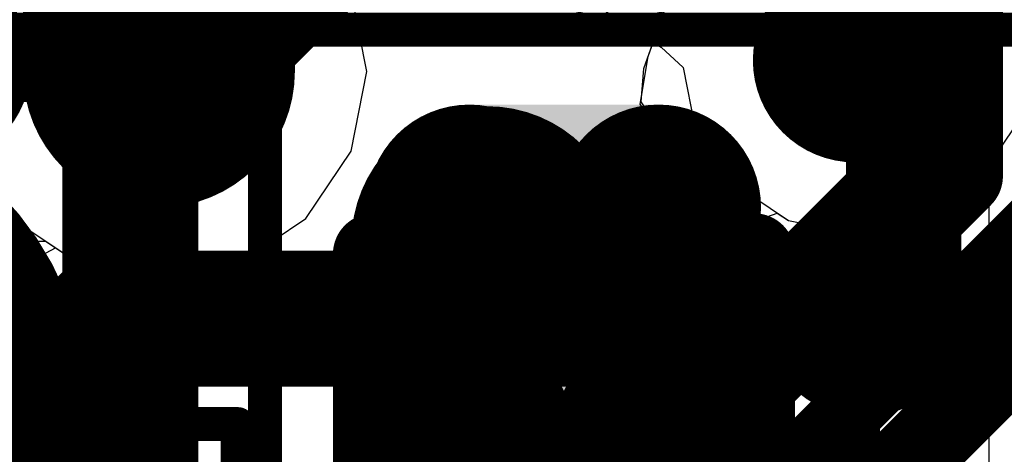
# Model space of a CAD drawing. Header units: millimetres. Extents: x -2 to 68, y -2 to 27.4.
# Tile 71 of 256: x 11.824 to 13.273, y 10.611 to 11.25. Entities that reach past the tile are written whole.
import ezdxf

# ---------------------------------------------------------------- set-up
doc = ezdxf.new("R2010")
doc.units = ezdxf.units.MM
for name, color, linetype in [('BottomLayer', 5, 'Continuous'), ('BottomSolder', 6, 'Continuous'), ('DrillGuide', 244, 'Continuous'), ('Mechanical13', 56, 'Continuous'), ('Mechanical15', 56, 'Continuous'), ('Mechanical88', 56, 'Continuous'), ('MidLayer1', 16, 'Continuous'), ('MidLayer2', 76, 'Continuous'), ('MidLayer3', 90, 'Continuous'), ('MidLayer4', 156, 'Continuous'), ('MidLayer5', 130, 'Continuous'), ('MidLayer6', 216, 'Continuous'), ('MidLayer7', 6, 'Continuous'), ('MidLayer8', 54, 'Continuous'), ('MultiLayer', 9, 'Continuous'), ('TopLayer', 1, 'Continuous'), ('TopPaste', 8, 'Continuous'), ('TopSolder', 216, 'Continuous'), ('ViaHoleLayer', 16, 'Continuous')]:
    doc.layers.add(name, color=color, linetype=linetype)

# ---------------------------------------------------------------- blocks, each defined once
blk = doc.blocks.new('TP_0_8MM_B_77')
at = {"layer": 'BottomLayer', "const_width": 0.4001}
blk.add_lwpolyline([(-0.2, 0, 1), (0.2, 0, 1)], format="xyb", close=True, dxfattribs=at)
at = {"layer": 'BottomSolder', "const_width": 0.45}
blk.add_lwpolyline([(-0.225, 0, 1), (0.225, 0, 1)], format="xyb", close=True, dxfattribs=at)
blk = doc.blocks.new('DSC2311_F_________1_162')
at = {"layer": 'Mechanical15', "const_width": 0.05}
blk.add_lwpolyline([(-1.4, -1.165), (1.4, -1.165)], dxfattribs=at)
blk = doc.blocks.new('CAP_0402_220')
at = {"layer": 'Mechanical15', "const_width": 0.05}
blk.add_lwpolyline([(0.9, -0.44), (-0.9, -0.44)], dxfattribs=at)
blk = doc.blocks.new('CAP_0402_419')
at = {"layer": 'Mechanical13', "const_width": 0.12}
for points in [[(0.53, 0.28), (-0.53, 0.28)], [(-0.53, -0.28), (-0.53, 0.28)], [(0.53, -0.28), (-0.53, -0.28)]]:
    blk.add_lwpolyline(points, dxfattribs=at)
at = {"layer": 'Mechanical13', "const_width": 0.06}
for points in [[(-0.56, 0.28, 1), (-0.5, 0.28, 1)], [(-0.56, 0.28, 1), (-0.5, 0.28, 1)], [(-0.56, -0.28, 1), (-0.5, -0.28, 1)], [(-0.56, -0.28, 1), (-0.5, -0.28, 1)]]:
    blk.add_lwpolyline(points, format="xyb", close=True, dxfattribs=at)
at = {"layer": 'Mechanical15', "const_width": 0.05}
for points in [[(0.9, 0.44), (-0.9, 0.44)], [(0.22, 0), (-0.22, 0)], [(0.9, -0.44), (-0.9, -0.44)]]:
    blk.add_lwpolyline(points, dxfattribs=at)
at = {"layer": 'Mechanical15', "const_width": 0.025}
blk.add_lwpolyline([(-0.2325, 0, 1), (-0.2075, 0, 1)], format="xyb", close=True, dxfattribs=at)
at = {"layer": 'TopLayer', "const_width": 0.1508}
for points in [[(-0.6746, 0.1392, 1), (-0.5238, 0.1392, 1)], [(-0.3462, 0.1392, 1), (-0.1954, 0.1392, 1)], [(-0.6746, -0.1392, 1), (-0.5238, -0.1392, 1)], [(-0.3462, -0.1392, 1), (-0.1954, -0.1392, 1)]]:
    blk.add_lwpolyline(points, format="xyb", close=True, dxfattribs=at)
at = {"layer": 'TopLayer'}
for points in [[(-0.2708, 0.29), (-0.5992, 0.29), (-0.2708, -0.29), (-0.5992, -0.29)], [(-0.12, 0.1392), (-0.75, 0.1392), (-0.12, -0.1392), (-0.75, -0.1392)]]:
    blk.add_solid(points, dxfattribs=at)
at = {"layer": 'TopPaste', "const_width": 0.1508}
for points in [[(-0.6746, 0.1392, 1), (-0.5238, 0.1392, 1)], [(-0.3462, 0.1392, 1), (-0.1954, 0.1392, 1)], [(-0.6746, -0.1392, 1), (-0.5238, -0.1392, 1)], [(-0.3462, -0.1392, 1), (-0.1954, -0.1392, 1)]]:
    blk.add_lwpolyline(points, format="xyb", close=True, dxfattribs=at)
at = {"layer": 'TopPaste'}
for points in [[(-0.2708, 0.29), (-0.5992, 0.29), (-0.2708, -0.29), (-0.5992, -0.29)], [(-0.12, 0.1392), (-0.75, 0.1392), (-0.12, -0.1392), (-0.75, -0.1392)]]:
    blk.add_solid(points, dxfattribs=at)
at = {"layer": 'TopSolder', "const_width": 0.1508}
for points in [[(-0.6746, 0.1392, 1), (-0.5238, 0.1392, 1)], [(-0.3462, 0.1392, 1), (-0.1954, 0.1392, 1)], [(-0.6746, -0.1392, 1), (-0.5238, -0.1392, 1)], [(-0.3462, -0.1392, 1), (-0.1954, -0.1392, 1)]]:
    blk.add_lwpolyline(points, format="xyb", close=True, dxfattribs=at)
at = {"layer": 'TopSolder'}
for points in [[(-0.2708, 0.29), (-0.5992, 0.29), (-0.2708, -0.29), (-0.5992, -0.29)], [(-0.12, 0.1392), (-0.75, 0.1392), (-0.12, -0.1392), (-0.75, -0.1392)]]:
    blk.add_solid(points, dxfattribs=at)
blk = doc.blocks.new('CAP_0201_427')
at = {"layer": 'Mechanical13', "const_width": 0.12}
for points in [[(0.32, 0.17), (-0.32, 0.17)], [(-0.32, -0.17), (-0.32, 0.17)], [(0.32, -0.17), (0.32, 0.17)], [(0.32, -0.17), (-0.32, -0.17)]]:
    blk.add_lwpolyline(points, dxfattribs=at)
at = {"layer": 'Mechanical13', "const_width": 0.06}
for points in [[(-0.35, 0.17, 1), (-0.29, 0.17, 1)], [(-0.35, 0.17, 1), (-0.29, 0.17, 1)], [(0.29, 0.17, 1), (0.35, 0.17, 1)], [(0.29, 0.17, 1), (0.35, 0.17, 1)], [(-0.35, -0.17, 1), (-0.29, -0.17, 1)], [(-0.35, -0.17, 1), (-0.29, -0.17, 1)], [(0.29, -0.17, 1), (0.35, -0.17, 1)], [(0.29, -0.17, 1), (0.35, -0.17, 1)]]:
    blk.add_lwpolyline(points, format="xyb", close=True, dxfattribs=at)
at = {"layer": 'Mechanical15', "const_width": 0.05}
for points in [[(0.53, 0.27), (-0.53, 0.27)], [(-0.53, -0.27), (-0.53, 0.27)], [(0.53, -0.27), (0.53, 0.27)], [(0, -0.135), (0, 0.135)], [(0.135, 0), (-0.135, 0)], [(0.53, -0.27), (-0.53, -0.27)]]:
    blk.add_lwpolyline(points, dxfattribs=at)
at = {"layer": 'Mechanical15'}
for points, const_width in [([(-0.5425, 0.27, 1), (-0.5175, 0.27, 1)], 0.025), ([(-0.5425, 0.27, 1), (-0.5175, 0.27, 1)], 0.025), ([(0.5175, 0.27, 1), (0.5425, 0.27, 1)], 0.025), ([(0.5175, 0.27, 1), (0.5425, 0.27, 1)], 0.025), ([(-0.0125, 0.135, 1), (0.0125, 0.135, 1)], 0.025), ([(0.1013, 0, 1), (-0.1013, 0, 1)], 0.05), ([(-0.1475, 0, 1), (-0.1225, 0, 1)], 0.025), ([(-0.1138, 0, 1), (-0.0888, 0, 1)], 0.025), ([(0.0888, 0, 1), (0.1138, 0, 1)], 0.025), ([(0.1225, 0, 1), (0.1475, 0, 1)], 0.025), ([(-0.0125, -0.135, 1), (0.0125, -0.135, 1)], 0.025), ([(-0.5425, -0.27, 1), (-0.5175, -0.27, 1)], 0.025), ([(-0.5425, -0.27, 1), (-0.5175, -0.27, 1)], 0.025), ([(0.5175, -0.27, 1), (0.5425, -0.27, 1)], 0.025), ([(0.5175, -0.27, 1), (0.5425, -0.27, 1)], 0.025)]:
    blk.add_lwpolyline(points, format="xyb", close=True, dxfattribs=dict(at, const_width=const_width))
at = {"layer": 'TopLayer', "const_width": 0.0806}
for points in [[(-0.3897, 0.0894, 1), (-0.3091, 0.0894, 1)], [(-0.2409, 0.0894, 1), (-0.1603, 0.0894, 1)], [(0.1603, 0.0894, 1), (0.2409, 0.0894, 1)], [(0.3091, 0.0894, 1), (0.3897, 0.0894, 1)], [(-0.3897, -0.0894, 1), (-0.3091, -0.0894, 1)], [(-0.2409, -0.0894, 1), (-0.1603, -0.0894, 1)], [(0.1603, -0.0894, 1), (0.2409, -0.0894, 1)], [(0.3091, -0.0894, 1), (0.3897, -0.0894, 1)]]:
    blk.add_lwpolyline(points, format="xyb", close=True, dxfattribs=at)
at = {"layer": 'TopLayer'}
for points in [[(-0.2006, 0.17), (-0.3494, 0.17), (-0.2006, -0.17), (-0.3494, -0.17)], [(0.2006, -0.17), (0.3494, -0.17), (0.2006, 0.17), (0.3494, 0.17)], [(-0.12, 0.0894), (-0.43, 0.0894), (-0.12, -0.0894), (-0.43, -0.0894)], [(0.12, -0.0894), (0.43, -0.0894), (0.12, 0.0894), (0.43, 0.0894)]]:
    blk.add_solid(points, dxfattribs=at)
at = {"layer": 'TopPaste', "const_width": 0.0806}
for points in [[(-0.3897, 0.0894, 1), (-0.3091, 0.0894, 1)], [(-0.2409, 0.0894, 1), (-0.1603, 0.0894, 1)], [(0.1603, 0.0894, 1), (0.2409, 0.0894, 1)], [(0.3091, 0.0894, 1), (0.3897, 0.0894, 1)], [(-0.3897, -0.0894, 1), (-0.3091, -0.0894, 1)], [(-0.2409, -0.0894, 1), (-0.1603, -0.0894, 1)], [(0.1603, -0.0894, 1), (0.2409, -0.0894, 1)], [(0.3091, -0.0894, 1), (0.3897, -0.0894, 1)]]:
    blk.add_lwpolyline(points, format="xyb", close=True, dxfattribs=at)
at = {"layer": 'TopPaste'}
for points in [[(-0.2006, 0.17), (-0.3494, 0.17), (-0.2006, -0.17), (-0.3494, -0.17)], [(0.2006, -0.17), (0.3494, -0.17), (0.2006, 0.17), (0.3494, 0.17)], [(-0.12, 0.0894), (-0.43, 0.0894), (-0.12, -0.0894), (-0.43, -0.0894)], [(0.12, -0.0894), (0.43, -0.0894), (0.12, 0.0894), (0.43, 0.0894)]]:
    blk.add_solid(points, dxfattribs=at)
at = {"layer": 'TopSolder', "const_width": 0.0806}
for points in [[(-0.3897, 0.0894, 1), (-0.3091, 0.0894, 1)], [(-0.2409, 0.0894, 1), (-0.1603, 0.0894, 1)], [(0.1603, 0.0894, 1), (0.2409, 0.0894, 1)], [(0.3091, 0.0894, 1), (0.3897, 0.0894, 1)], [(-0.3897, -0.0894, 1), (-0.3091, -0.0894, 1)], [(-0.2409, -0.0894, 1), (-0.1603, -0.0894, 1)], [(0.1603, -0.0894, 1), (0.2409, -0.0894, 1)], [(0.3091, -0.0894, 1), (0.3897, -0.0894, 1)]]:
    blk.add_lwpolyline(points, format="xyb", close=True, dxfattribs=at)
at = {"layer": 'TopSolder'}
for points in [[(-0.2006, 0.17), (-0.3494, 0.17), (-0.2006, -0.17), (-0.3494, -0.17)], [(0.2006, -0.17), (0.3494, -0.17), (0.2006, 0.17), (0.3494, 0.17)], [(-0.12, 0.0894), (-0.43, 0.0894), (-0.12, -0.0894), (-0.43, -0.0894)], [(0.12, -0.0894), (0.43, -0.0894), (0.12, 0.0894), (0.43, 0.0894)]]:
    blk.add_solid(points, dxfattribs=at)

msp = doc.modelspace()

# ---------------------------------------------------------------- linework, layer by layer
at = {"layer": 'BottomLayer'}
for p, q in [((12.1739, 11.2213), (12.2667, 11.2833)), ((12.6834, 11.2642), (12.7679, 11.2095)), ((12.0644, 11.1995), (12.1739, 11.2213)), ((12.7679, 11.2095), (12.8002, 11.1797)), ((11.9298, 11.078), (11.9647, 11.1995)), ((11.9647, 11.1995), (12.0644, 11.1995)), ((12.8002, 11.1797), (12.8175, 11.0925)), ((12.8175, 11.0925), (12.8728, 11.0098)), ((13.2332, 11.0098), (13.2885, 11.0925)), ((12.0402, 10.9127), (11.9298, 11.078)), ((12.8728, 11.0098), (12.9555, 10.9545)), ((13.1505, 10.9545), (13.2332, 11.0098)), ((12.9555, 10.9545), (13.053, 10.9351)), ((13.053, 10.9351), (13.1505, 10.9545)), ((12.0868, 10.6786), (12.0402, 10.9127)), ((12.0402, 10.4445), (12.0868, 10.6786))]:
    msp.add_line(p, q, dxfattribs=at)
at = {"layer": 'BottomLayer', "const_width": 0.1}
for points in [[(13.053, 11.242), (13.1768, 11.3658)], [(13.053, 11.19), (13.053, 11.242)]]:
    msp.add_lwpolyline(points, dxfattribs=at)
at = {"layer": 'BottomLayer'}
for points, const_width in [([(11.6162, 11.1843, 1), (11.7662, 11.1843, 1)], 0.15), ([(12.978, 11.19, 1), (13.128, 11.19, 1)], 0.15), ([(13.028, 11.242, 1), (13.078, 11.242, 1)], 0.05), ([(13.028, 11.242, 1), (13.078, 11.242, 1)], 0.05), ([(13.028, 11.19, 1), (13.078, 11.19, 1)], 0.05)]:
    msp.add_lwpolyline(points, format="xyb", close=True, dxfattribs=dict(at, const_width=const_width))
at = {"layer": 'DrillGuide'}
for points, const_width in [([(11.9791, 11.1736, 1), (12.0791, 11.1736, 1)], 0.1), ([(13.028, 11.19, 1), (13.078, 11.19, 1)], 0.05), ([(12.4622, 10.9226, 1), (12.5622, 10.9226, 1)], 0.1), ([(13.0413, 10.816, 1), (13.0913, 10.816, 1)], 0.05)]:
    msp.add_lwpolyline(points, format="xyb", close=True, dxfattribs=dict(at, const_width=const_width))
at = {"layer": 'Mechanical88', "const_width": 0.1}
msp.add_lwpolyline([(11.475, 10.6786), (12.0328, 10.6786)], dxfattribs=at)
at = {"layer": 'Mechanical88', "const_width": 0.05}
msp.add_lwpolyline([(12.0078, 10.6786, 1), (12.0578, 10.6786, 1)], format="xyb", close=True, dxfattribs=at)
at = {"layer": 'MidLayer1'}
for p, q in [((12.7425, 11.178), (12.7727, 11.2621)), ((12.7385, 11.1289), (12.7425, 11.178)), ((12.8048, 11.0296), (12.7385, 11.1289)), ((12.8281, 10.9126), (12.8048, 11.0296)), ((12.8281, 10.4493), (12.8281, 10.9126)), ((12.8281, 10.9126), (12.8281, 10.9126))]:
    msp.add_line(p, q, dxfattribs=at)
for points, const_width in [([(11.9291, 11.1736, 1), (12.1291, 11.1736, 1)], 0.2), ([(11.9791, 11.1736, 1), (12.0791, 11.1736, 1)], 0.1), ([(11.9791, 11.1195, 1), (12.0791, 11.1195, 1)], 0.1), ([(11.9791, 11.1195, 1), (12.0791, 11.1195, 1)], 0.1), ([(11.9371, 11.0775, 1), (12.0371, 11.0775, 1)], 0.1), ([(11.9371, 11.0775, 1), (12.0371, 11.0775, 1)], 0.1), ([(12.4122, 10.9226, 1), (12.6122, 10.9226, 1)], 0.2), ([(12.4622, 10.9226, 1), (12.5622, 10.9226, 1)], 0.1), ([(12.4722, 10.9126, 1), (12.5722, 10.9126, 1)], 0.1), ([(12.4722, 10.9126, 1), (12.5722, 10.9126, 1)], 0.1), ([(12.9913, 10.816, 1), (13.1413, 10.816, 1)], 0.15)]:
    msp.add_lwpolyline(points, format="xyb", close=True, dxfattribs=dict(at, const_width=const_width))
at = {"layer": 'MidLayer1', "const_width": 0.2}
for points in [[(12.0291, 11.1195), (12.0291, 11.1736)], [(11.9871, 11.0775), (12.0291, 11.1195)], [(11.9871, 10.2717), (11.9871, 11.0775)], [(12.5122, 10.9226), (12.5222, 10.9126)], [(12.5222, 10.3226), (12.5222, 10.9126)]]:
    msp.add_lwpolyline(points, dxfattribs=at)
at = {"layer": 'MidLayer2'}
for p, q in [((12.7488, 11.1956), (12.7727, 11.2621)), ((12.7374, 11.1256), (12.7488, 11.1956)), ((12.7948, 11.0396), (12.7374, 11.1256)), ((12.8181, 10.9226), (12.7948, 11.0396)), ((11.8128, 10.9573), (11.9121, 10.891)), ((12.7948, 10.8055), (12.8181, 10.9226)), ((11.9121, 10.891), (12.0291, 10.8677)), ((12.0291, 10.8677), (12.1462, 10.891)), ((12.1462, 10.891), (12.2296, 10.8055)), ((12.2296, 10.8055), (12.2959, 10.7063)), ((12.7285, 10.7063), (12.7948, 10.8055)), ((12.2959, 10.7063), (12.3951, 10.64)), ((12.6292, 10.64), (12.7285, 10.7063)), ((12.3951, 10.64), (12.5122, 10.6167)), ((12.5122, 10.6167), (12.6292, 10.64))]:
    msp.add_line(p, q, dxfattribs=at)
at = {"layer": 'MidLayer2', "const_width": 0.2}
for points in [[(11.9291, 11.1736, 1), (12.1291, 11.1736, 1)], [(12.4122, 10.9226, 1), (12.6122, 10.9226, 1)]]:
    msp.add_lwpolyline(points, format="xyb", close=True, dxfattribs=at)
at = {"layer": 'MidLayer3', "const_width": 0.12}
for points in [[(13.211, 11.0197), (13.211, 11.5383)], [(12.6537, 10.4625), (13.211, 11.0197)], [(12.7531, 10.2225), (13.451, 10.9203)]]:
    msp.add_lwpolyline(points, dxfattribs=at)
at = {"layer": 'MidLayer3'}
for points, const_width in [([(11.9291, 11.1736, 1), (12.1291, 11.1736, 1)], 0.2), ([(12.4122, 10.9226, 1), (12.6122, 10.9226, 1)], 0.2), ([(13.181, 11.0197, 1), (13.241, 11.0197, 1)], 0.06), ([(13.181, 11.0197, 1), (13.241, 11.0197, 1)], 0.06)]:
    msp.add_lwpolyline(points, format="xyb", close=True, dxfattribs=dict(at, const_width=const_width))
at = {"layer": 'MidLayer4'}
for p, q in [((13.2332, 11.0098), (13.2885, 11.0925)), ((13.1505, 10.9545), (13.2332, 11.0098)), ((12.89, 10.9481), (12.939, 10.9655)), ((12.939, 10.9655), (12.9555, 10.9545)), ((12.9555, 10.9545), (13.053, 10.9351)), ((13.053, 10.9351), (13.1505, 10.9545)), ((12.813, 10.897), (12.89, 10.9481)), ((11.6965, 10.924), (11.8626, 10.924)), ((11.8626, 10.924), (11.9121, 10.891)), ((12.7948, 10.8055), (12.813, 10.897)), ((11.9121, 10.891), (12.0291, 10.8677)), ((12.0291, 10.8677), (12.1462, 10.891)), ((12.1462, 10.891), (12.2349, 10.7976)), ((12.2349, 10.7976), (12.2959, 10.7063)), ((12.7285, 10.7063), (12.7948, 10.8055)), ((12.2959, 10.7063), (12.3951, 10.64)), ((12.6292, 10.64), (12.7285, 10.7063)), ((12.3951, 10.64), (12.5122, 10.6167)), ((12.5122, 10.6167), (12.6292, 10.64))]:
    msp.add_line(p, q, dxfattribs=at)
at = {"layer": 'MidLayer4', "const_width": 0.1}
for points in [[(12.7075, 11.5452), (13.053, 11.1998)], [(13.053, 11.19), (13.053, 11.1998)], [(11.6965, 11.1789), (12.0238, 11.1789)], [(12.0238, 11.1789), (12.0291, 11.1736)]]:
    msp.add_lwpolyline(points, dxfattribs=at)
at = {"layer": 'MidLayer4'}
for points, const_width in [([(11.9291, 11.1736, 1), (12.1291, 11.1736, 1)], 0.2), ([(11.6162, 11.1843, 1), (11.7662, 11.1843, 1)], 0.15), ([(12.978, 11.19, 1), (13.128, 11.19, 1)], 0.15), ([(13.028, 11.1998, 1), (13.078, 11.1998, 1)], 0.05), ([(13.028, 11.1998, 1), (13.078, 11.1998, 1)], 0.05), ([(11.9988, 11.1789, 1), (12.0488, 11.1789, 1)], 0.05), ([(11.9988, 11.1789, 1), (12.0488, 11.1789, 1)], 0.05), ([(13.028, 11.19, 1), (13.078, 11.19, 1)], 0.05), ([(12.0041, 11.1736, 1), (12.0541, 11.1736, 1)], 0.05), ([(12.4122, 10.9226, 1), (12.6122, 10.9226, 1)], 0.2)]:
    msp.add_lwpolyline(points, format="xyb", close=True, dxfattribs=dict(at, const_width=const_width))
at = {"layer": 'MidLayer5'}
for p, q in [((13.25, 12.4978), (13.25, 10.3189)), ((12.7488, 11.1956), (12.7727, 11.2621)), ((12.7374, 11.1256), (12.7488, 11.1956)), ((12.7948, 11.0396), (12.7374, 11.1256)), ((12.8181, 10.9226), (12.7948, 11.0396)), ((11.8128, 10.9573), (11.9121, 10.891)), ((12.7948, 10.8055), (12.8181, 10.9226)), ((11.9121, 10.891), (12.0291, 10.8677)), ((12.0291, 10.8677), (12.1462, 10.891)), ((12.1462, 10.891), (12.2296, 10.8055)), ((12.2296, 10.8055), (12.2959, 10.7063)), ((12.7285, 10.7063), (12.7948, 10.8055)), ((12.2959, 10.7063), (12.3951, 10.64)), ((12.6292, 10.64), (12.7285, 10.7063)), ((12.3951, 10.64), (12.5122, 10.6167)), ((12.5122, 10.6167), (12.6292, 10.64))]:
    msp.add_line(p, q, dxfattribs=at)
at = {"layer": 'MidLayer5', "const_width": 0.2}
for points in [[(11.9291, 11.1736, 1), (12.1291, 11.1736, 1)], [(12.4122, 10.9226, 1), (12.6122, 10.9226, 1)]]:
    msp.add_lwpolyline(points, format="xyb", close=True, dxfattribs=at)
at = {"layer": 'MidLayer6'}
for points, const_width in [([(12.1741, 11.4108), (12.1741, 12.7312)], 0.4), ([(13.198, 11.1098), (13.198, 11.8458)], 0.1), ([(12.0291, 11.2658), (12.1741, 11.4108)], 0.4), ([(12.0291, 11.1736), (12.0291, 11.2658)], 0.4), ([(12.7307, 10.3596), (13.4926, 11.1215)], 0.1), ([(12.6478, 10.5596), (13.198, 11.1098)], 0.1), ([(11.6506, 10.8806), (11.9715, 10.5596)], 0.1)]:
    msp.add_lwpolyline(points, dxfattribs=dict(at, const_width=const_width))
for points, const_width in [([(12.0741, 11.4108, 1), (12.2741, 11.4108, 1)], 0.2), ([(12.0741, 11.4108, 1), (12.2741, 11.4108, 1)], 0.2), ([(11.9291, 11.2658, 1), (12.1291, 11.2658, 1)], 0.2), ([(11.9291, 11.2658, 1), (12.1291, 11.2658, 1)], 0.2), ([(11.9291, 11.1736, 1), (12.1291, 11.1736, 1)], 0.2), ([(11.9291, 11.1736, 1), (12.1291, 11.1736, 1)], 0.2), ([(13.173, 11.1098, 1), (13.223, 11.1098, 1)], 0.05), ([(13.173, 11.1098, 1), (13.223, 11.1098, 1)], 0.05), ([(12.4122, 10.9226, 1), (12.6122, 10.9226, 1)], 0.2)]:
    msp.add_lwpolyline(points, format="xyb", close=True, dxfattribs=dict(at, const_width=const_width))
at = {"layer": 'MidLayer7'}
for p, q in [((12.335, 11.1736), (12.3117, 11.2907)), ((12.5905, 11.2724), (12.7075, 11.2491)), ((12.7075, 11.2491), (12.8246, 11.2724)), ((12.3117, 11.0565), (12.335, 11.1736)), ((12.2454, 10.9573), (12.3117, 11.0565)), ((12.1462, 10.891), (12.2454, 10.9573)), ((11.75, 10.8465), (11.877, 10.9144)), ((11.877, 10.9144), (11.9121, 10.891)), ((11.9121, 10.891), (12.0291, 10.8677)), ((12.0291, 10.8677), (12.1462, 10.891))]:
    msp.add_line(p, q, dxfattribs=at)
at = {"layer": 'MidLayer7', "const_width": 0.2}
for points in [[(11.9291, 11.1736, 1), (12.1291, 11.1736, 1)], [(12.4122, 10.9226, 1), (12.6122, 10.9226, 1)]]:
    msp.add_lwpolyline(points, format="xyb", close=True, dxfattribs=at)
at = {"layer": 'MidLayer8'}
for p, q in [((12.7488, 11.1956), (12.7727, 11.2621)), ((12.7374, 11.1256), (12.7488, 11.1956)), ((12.7948, 11.0396), (12.7374, 11.1256)), ((12.8181, 10.9226), (12.7948, 11.0396)), ((11.8128, 10.9573), (11.9121, 10.891)), ((12.7948, 10.8055), (12.8181, 10.9226)), ((11.9121, 10.891), (12.0291, 10.8677)), ((12.0291, 10.8677), (12.1462, 10.891)), ((12.1462, 10.891), (12.2296, 10.8055)), ((12.2296, 10.8055), (12.2959, 10.7063)), ((12.7285, 10.7063), (12.7948, 10.8055)), ((12.2959, 10.7063), (12.3951, 10.64)), ((12.6292, 10.64), (12.7285, 10.7063)), ((12.3951, 10.64), (12.5122, 10.6167)), ((12.5122, 10.6167), (12.6292, 10.64))]:
    msp.add_line(p, q, dxfattribs=at)
at = {"layer": 'MidLayer8', "const_width": 0.2}
for points in [[(11.9291, 11.1736, 1), (12.1291, 11.1736, 1)], [(12.4122, 10.9226, 1), (12.6122, 10.9226, 1)]]:
    msp.add_lwpolyline(points, format="xyb", close=True, dxfattribs=at)
at = {"layer": 'MultiLayer'}
for points, const_width in [([(11.9291, 11.1736, 1), (12.1291, 11.1736, 1)], 0.2), ([(11.6162, 11.1843, 1), (11.7662, 11.1843, 1)], 0.15), ([(12.978, 11.19, 1), (13.128, 11.19, 1)], 0.15), ([(12.4122, 10.9226, 1), (12.6122, 10.9226, 1)], 0.2), ([(12.9913, 10.816, 1), (13.1413, 10.816, 1)], 0.15)]:
    msp.add_lwpolyline(points, format="xyb", close=True, dxfattribs=dict(at, const_width=const_width))
at = {"layer": 'TopLayer'}
for points, const_width in [([(12.9913, 10.816, 1), (13.1413, 10.816, 1)], 0.15), ([(12.581, 10.816, 1), (12.681, 10.816, 1)], 0.1), ([(12.581, 10.816, 1), (12.681, 10.816, 1)], 0.1), ([(13.0163, 10.816, 1), (13.1163, 10.816, 1)], 0.1), ([(11.91, 10.81, 1), (12.01, 10.81, 1)], 0.1), ([(11.91, 10.81, 1), (12.01, 10.81, 1)], 0.1), ([(12.575, 10.81, 1), (12.675, 10.81, 1)], 0.1), ([(12.575, 10.81, 1), (12.675, 10.81, 1)], 0.1), ([(12.575, 10.81, 1), (12.675, 10.81, 1)], 0.1), ([(12.8397, 10.81, 1), (12.9397, 10.81, 1)], 0.1), ([(13.0163, 10.81, 1), (13.1163, 10.81, 1)], 0.1), ([(11.825, 10.725, 1), (11.925, 10.725, 1)], 0.1), ([(11.825, 10.725, 1), (11.925, 10.725, 1)], 0.1)]:
    msp.add_lwpolyline(points, format="xyb", close=True, dxfattribs=dict(at, const_width=const_width))
at = {"layer": 'TopLayer', "const_width": 0.2}
for points in [[(12.625, 10.81), (12.631, 10.816)], [(12.631, 10.816), (13.0663, 10.816)], [(11.875, 10.725), (11.96, 10.81)], [(11.96, 10.81), (12.625, 10.81)], [(12.625, 10.81), (12.8897, 10.81)], [(13.0663, 10.81), (13.625, 10.81)], [(11.875, 10.4), (11.875, 10.725)]]:
    msp.add_lwpolyline(points, dxfattribs=at)
at = {"layer": 'ViaHoleLayer'}
for points, const_width in [([(11.9791, 11.1736, 1), (12.0791, 11.1736, 1)], 0.1), ([(13.028, 11.19, 1), (13.078, 11.19, 1)], 0.05), ([(12.4622, 10.9226, 1), (12.5622, 10.9226, 1)], 0.1), ([(13.0413, 10.816, 1), (13.0913, 10.816, 1)], 0.05)]:
    msp.add_lwpolyline(points, format="xyb", close=True, dxfattribs=dict(at, const_width=const_width))

# ---------------------------------------------------------------- block references
msp.add_blockref('DSC2311_F_________1_162', (12.55, 12.4))
for name, p, rotation in [('CAP_0402_419', (12.625, 10.375), 270), ('CAP_0402_220', (13.625, 10.375), 270), ('TP_0_8MM_B_77', (11.475, 10.6786), 180), ('CAP_0201_427', (11.875, 10.125), 270)]:
    msp.add_blockref(name, p, dxfattribs=dict(rotation=rotation))

doc.saveas('drawing.dxf')
